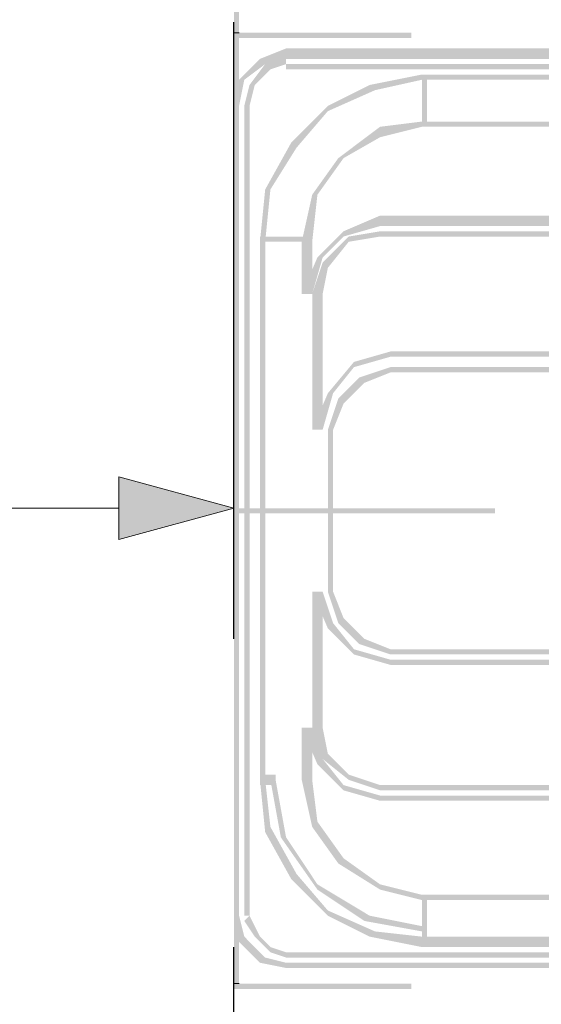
# Model space of a CAD drawing. Header units: millimetres. Extents: x 46 to 491, y -41 to 547.
# Tile 109 of 140: x 387.88 to 392.1, y 135.54 to 143.52. Entities that reach past the tile are written whole.
import ezdxf

# ---------------------------------------------------------------- set-up
doc = ezdxf.new("R2010")
doc.units = ezdxf.units.MM
doc.header["$LTSCALE"] = 10
doc.layers.add('xref', color=252, linetype='Continuous')

# ---------------------------------------------------------------- blocks, each defined once
blk = doc.blocks.new('stacja')
h = blk.add_hatch(color=9)
h.dxf.hatch_style = 2
h.paths.add_polyline_path([(335.661, 96.096666), (335.618667, 96.096666), (335.661, 93.006333)])
h = blk.add_hatch(color=9)
h.dxf.hatch_style = 2
h.paths.add_polyline_path([(335.618667, 96.096666), (335.661, 93.006333), (335.618667, 93.006333)])
h = blk.add_hatch(color=9)
h.dxf.hatch_style = 2
h.paths.add_polyline_path([(337.058, 92.964), (337.058, 93.006333), (335.618667, 92.964)])
h = blk.add_hatch(color=9)
h.dxf.hatch_style = 2
h.paths.add_polyline_path([(337.058, 93.006333), (335.618667, 92.964), (335.618667, 93.006333)])
h = blk.add_hatch(color=9)
h.dxf.hatch_style = 2
h.paths.add_polyline_path([(337.058, 92.964), (337.058, 93.006333), (335.618667, 92.964)])
h = blk.add_hatch(color=9)
h.dxf.hatch_style = 2
h.paths.add_polyline_path([(337.058, 93.006333), (335.618667, 92.964), (335.618667, 93.006333)])
h = blk.add_hatch(color=9)
h.dxf.hatch_style = 2
h.paths.add_polyline_path([(335.661, 93.006333), (335.618667, 93.006333), (335.661, 89.873666)])
h = blk.add_hatch(color=9)
h.dxf.hatch_style = 2
h.paths.add_polyline_path([(335.618667, 93.006333), (335.661, 89.873666), (335.618667, 89.873666)])
h = blk.add_hatch(color=9)
h.dxf.hatch_style = 2
h.paths.add_polyline_path([(336.042, 92.879333), (336.042, 92.794666), (335.830334, 92.794666)])
h = blk.add_hatch(color=9)
h.dxf.hatch_style = 2
h.paths.add_polyline_path([(336.042, 92.879333), (336.042, 92.794666), (351.493667, 92.879333)])
h = blk.add_hatch(color=9)
h.dxf.hatch_style = 2
h.paths.add_polyline_path([(336.042, 92.794666), (351.493667, 92.879333), (351.493667, 92.794666)])
h = blk.add_hatch(color=9)
h.dxf.hatch_style = 2
h.paths.add_polyline_path([(335.830334, 92.794666), (335.872667, 92.752333), (335.661, 92.625333)])
h = blk.add_hatch(color=9)
h.dxf.hatch_style = 2
h.paths.add_polyline_path([(336.042, 92.794666), (335.830334, 92.794666), (335.872667, 92.752333)])
h = blk.add_hatch(color=9)
h.dxf.hatch_style = 2
h.paths.add_polyline_path([(336.042, 92.794666), (336.042, 92.752333), (335.872667, 92.752333)])
h = blk.add_hatch(color=9)
h.dxf.hatch_style = 2
h.paths.add_polyline_path([(335.872667, 92.752333), (335.661, 92.625333), (335.703334, 92.625333)])
h = blk.add_hatch(color=9)
h.dxf.hatch_style = 2
h.paths.add_polyline_path([(335.872667, 92.752333), (335.915, 92.71), (335.745667, 92.583)])
h = blk.add_hatch(color=9)
h.dxf.hatch_style = 2
h.paths.add_polyline_path([(335.915, 92.71), (335.745667, 92.583), (335.788, 92.583)])
h = blk.add_hatch(color=9)
h.dxf.hatch_style = 2
h.paths.add_polyline_path([(336.042, 92.752333), (335.872667, 92.752333), (335.915, 92.71)])
h = blk.add_hatch(color=9)
h.dxf.hatch_style = 2
h.paths.add_polyline_path([(336.042, 92.752333), (336.042, 92.71), (351.493667, 92.752333)])
h = blk.add_hatch(color=9)
h.dxf.hatch_style = 2
h.paths.add_polyline_path([(336.042, 92.71), (351.493667, 92.752333), (351.493667, 92.71)])
h = blk.add_hatch(color=9)
h.dxf.hatch_style = 2
h.paths.add_polyline_path([(335.661, 92.625333), (335.703334, 92.625333), (335.618667, 92.413666)])
h = blk.add_hatch(color=9)
h.dxf.hatch_style = 2
h.paths.add_polyline_path([(335.703334, 92.625333), (335.618667, 92.413666), (335.661, 92.413666)])
h = blk.add_hatch(color=9)
h.dxf.hatch_style = 2
h.paths.add_polyline_path([(337.142667, 92.667666), (337.142667, 92.625333), (336.719334, 92.583)])
h = blk.add_hatch(color=9)
h.dxf.hatch_style = 2
h.paths.add_polyline_path([(337.142667, 92.667666), (337.142667, 92.625333), (336.719334, 92.583)])
h = blk.add_hatch(color=9)
h.dxf.hatch_style = 2
h.paths.add_polyline_path([(337.142667, 92.625333), (336.719334, 92.583), (336.761667, 92.540666)])
h = blk.add_hatch(color=9)
h.dxf.hatch_style = 2
h.paths.add_polyline_path([(337.142667, 92.625333), (336.719334, 92.583), (336.761667, 92.540666)])
h = blk.add_hatch(color=9)
h.dxf.hatch_style = 2
h.paths.add_polyline_path([(337.142667, 92.286666), (337.185, 92.286666), (337.142667, 92.667666)])
h = blk.add_hatch(color=9)
h.dxf.hatch_style = 2
h.paths.add_polyline_path([(337.185, 92.286666), (337.142667, 92.667666), (337.185, 92.667666)])
h = blk.add_hatch(color=9)
h.dxf.hatch_style = 2
h.paths.add_polyline_path([(337.142667, 92.667666), (337.142667, 92.625333), (350.435334, 92.667666)])
h = blk.add_hatch(color=9)
h.dxf.hatch_style = 2
h.paths.add_polyline_path([(337.142667, 92.625333), (350.435334, 92.667666), (350.435334, 92.625333)])
h = blk.add_hatch(color=9)
h.dxf.hatch_style = 2
h.paths.add_polyline_path([(335.745667, 92.583), (335.788, 92.583), (335.703334, 92.413666)])
h = blk.add_hatch(color=9)
h.dxf.hatch_style = 2
h.paths.add_polyline_path([(335.788, 92.583), (335.703334, 92.413666), (335.745667, 92.413666)])
h = blk.add_hatch(color=9)
h.dxf.hatch_style = 2
h.paths.add_polyline_path([(336.719334, 92.583), (336.761667, 92.540666), (336.380667, 92.413666)])
h = blk.add_hatch(color=9)
h.dxf.hatch_style = 2
h.paths.add_polyline_path([(336.719334, 92.583), (336.761667, 92.540666), (336.380667, 92.413666)])
h = blk.add_hatch(color=9)
h.dxf.hatch_style = 2
h.paths.add_polyline_path([(336.761667, 92.540666), (336.380667, 92.413666), (336.380667, 92.371333)])
h = blk.add_hatch(color=9)
h.dxf.hatch_style = 2
h.paths.add_polyline_path([(336.761667, 92.540666), (336.380667, 92.413666), (336.380667, 92.371333)])
h = blk.add_hatch(color=9)
h.dxf.hatch_style = 2
h.paths.add_polyline_path([(335.618667, 85.852), (335.661, 85.852), (335.618667, 92.413666)])
h = blk.add_hatch(color=9)
h.dxf.hatch_style = 2
h.paths.add_polyline_path([(335.661, 85.852), (335.618667, 92.413666), (335.661, 92.413666)])
h = blk.add_hatch(color=9)
h.dxf.hatch_style = 2
h.paths.add_polyline_path([(335.703334, 85.852), (335.745667, 85.852), (335.703334, 92.413666)])
h = blk.add_hatch(color=9)
h.dxf.hatch_style = 2
h.paths.add_polyline_path([(335.745667, 85.852), (335.703334, 92.413666), (335.745667, 92.413666)])
h = blk.add_hatch(color=9)
h.dxf.hatch_style = 2
h.paths.add_polyline_path([(336.380667, 92.413666), (336.380667, 92.371333), (336.084334, 92.117333)])
h = blk.add_hatch(color=9)
h.dxf.hatch_style = 2
h.paths.add_polyline_path([(336.380667, 92.413666), (336.380667, 92.371333), (336.084334, 92.117333)])
h = blk.add_hatch(color=9)
h.dxf.hatch_style = 2
h.paths.add_polyline_path([(336.380667, 92.371333), (336.084334, 92.117333), (336.126667, 92.075)])
h = blk.add_hatch(color=9)
h.dxf.hatch_style = 2
h.paths.add_polyline_path([(336.380667, 92.371333), (336.084334, 92.117333), (336.126667, 92.075)])
h = blk.add_hatch(color=9)
h.dxf.hatch_style = 2
h.paths.add_polyline_path([(336.804, 92.244333), (336.804, 92.159666), (336.465334, 91.990333)])
h = blk.add_hatch(color=9)
h.dxf.hatch_style = 2
h.paths.add_polyline_path([(337.142667, 92.286666), (337.142667, 92.244333), (336.804, 92.244333)])
h = blk.add_hatch(color=9)
h.dxf.hatch_style = 2
h.paths.add_polyline_path([(337.142667, 92.244333), (336.804, 92.244333), (336.804, 92.159666)])
h = blk.add_hatch(color=9)
h.dxf.hatch_style = 2
h.paths.add_polyline_path([(350.435334, 92.244333), (350.435334, 92.286666), (337.142667, 92.244333)])
h = blk.add_hatch(color=9)
h.dxf.hatch_style = 2
h.paths.add_polyline_path([(350.435334, 92.286666), (337.142667, 92.244333), (337.142667, 92.286666)])
h = blk.add_hatch(color=9)
h.dxf.hatch_style = 2
h.paths.add_polyline_path([(336.804, 92.159666), (336.465334, 91.990333), (336.507667, 91.990333)])
h = blk.add_hatch(color=9)
h.dxf.hatch_style = 2
h.paths.add_polyline_path([(336.084334, 92.117333), (336.126667, 92.075), (335.872667, 91.736333)])
h = blk.add_hatch(color=9)
h.dxf.hatch_style = 2
h.paths.add_polyline_path([(336.084334, 92.117333), (336.126667, 92.075), (335.872667, 91.736333)])
h = blk.add_hatch(color=9)
h.dxf.hatch_style = 2
h.paths.add_polyline_path([(336.126667, 92.075), (335.872667, 91.736333), (335.915, 91.736333)])
h = blk.add_hatch(color=9)
h.dxf.hatch_style = 2
h.paths.add_polyline_path([(336.126667, 92.075), (335.872667, 91.736333), (335.915, 91.736333)])
h = blk.add_hatch(color=9)
h.dxf.hatch_style = 2
h.paths.add_polyline_path([(336.465334, 91.990333), (336.507667, 91.990333), (336.253667, 91.694)])
h = blk.add_hatch(color=9)
h.dxf.hatch_style = 2
h.paths.add_polyline_path([(336.507667, 91.990333), (336.253667, 91.694), (336.296, 91.694)])
h = blk.add_hatch(color=9)
h.dxf.hatch_style = 2
h.paths.add_polyline_path([(335.872667, 91.736333), (335.915, 91.736333), (335.830334, 91.313)])
h = blk.add_hatch(color=9)
h.dxf.hatch_style = 2
h.paths.add_polyline_path([(335.915, 91.736333), (335.830334, 91.313), (335.872667, 91.313)])
h = blk.add_hatch(color=9)
h.dxf.hatch_style = 2
h.paths.add_polyline_path([(335.872667, 91.736333), (335.915, 91.736333), (335.830334, 91.313)])
h = blk.add_hatch(color=9)
h.dxf.hatch_style = 2
h.paths.add_polyline_path([(335.915, 91.736333), (335.830334, 91.313), (335.872667, 91.313)])
h = blk.add_hatch(color=9)
h.dxf.hatch_style = 2
h.paths.add_polyline_path([(336.253667, 91.694), (336.296, 91.694), (336.169, 91.313)])
h = blk.add_hatch(color=9)
h.dxf.hatch_style = 2
h.paths.add_polyline_path([(336.296, 91.694), (336.169, 91.313), (336.253667, 91.313)])
h = blk.add_hatch(color=9)
h.dxf.hatch_style = 2
h.paths.add_polyline_path([(336.804, 91.524666), (336.804, 91.44), (336.507667, 91.397666)])
h = blk.add_hatch(color=9)
h.dxf.hatch_style = 2
h.paths.add_polyline_path([(350.774, 91.44), (350.774, 91.524666), (336.804, 91.44)])
h = blk.add_hatch(color=9)
h.dxf.hatch_style = 2
h.paths.add_polyline_path([(350.774, 91.524666), (336.804, 91.44), (336.804, 91.524666)])
h = blk.add_hatch(color=9)
h.dxf.hatch_style = 2
h.paths.add_polyline_path([(336.804, 91.44), (336.507667, 91.397666), (336.507667, 91.355333)])
h = blk.add_hatch(color=9)
h.dxf.hatch_style = 2
h.paths.add_polyline_path([(335.830334, 91.355333), (335.830334, 91.313), (335.957334, 91.355333)])
h = blk.add_hatch(color=9)
h.dxf.hatch_style = 2
h.paths.add_polyline_path([(335.830334, 91.313), (335.957334, 91.355333), (335.957334, 91.313)])
h = blk.add_hatch(color=9)
h.dxf.hatch_style = 2
h.paths.add_polyline_path([(335.957334, 91.355333), (335.957334, 91.313), (336.211334, 91.355333)])
h = blk.add_hatch(color=9)
h.dxf.hatch_style = 2
h.paths.add_polyline_path([(335.957334, 91.313), (336.211334, 91.355333), (336.211334, 91.313)])
h = blk.add_hatch(color=9)
h.dxf.hatch_style = 2
h.paths.add_polyline_path([(336.507667, 91.397666), (336.507667, 91.355333), (336.296, 91.186)])
h = blk.add_hatch(color=9)
h.dxf.hatch_style = 2
h.paths.add_polyline_path([(336.507667, 91.355333), (336.296, 91.186), (336.338334, 91.186)])
h = blk.add_hatch(color=9)
h.dxf.hatch_style = 2
h.paths.add_polyline_path([(336.55, 91.355333), (336.55, 91.313), (336.338334, 91.143666)])
h = blk.add_hatch(color=9)
h.dxf.hatch_style = 2
h.paths.add_polyline_path([(336.804, 91.397666), (336.804, 91.355333), (336.55, 91.355333)])
h = blk.add_hatch(color=9)
h.dxf.hatch_style = 2
h.paths.add_polyline_path([(336.804, 91.355333), (336.55, 91.355333), (336.55, 91.313)])
h = blk.add_hatch(color=9)
h.dxf.hatch_style = 2
h.paths.add_polyline_path([(350.774, 91.355333), (350.774, 91.397666), (336.804, 91.355333)])
h = blk.add_hatch(color=9)
h.dxf.hatch_style = 2
h.paths.add_polyline_path([(350.774, 91.397666), (336.804, 91.355333), (336.804, 91.397666)])
h = blk.add_hatch(color=9)
h.dxf.hatch_style = 2
h.paths.add_polyline_path([(335.830334, 86.952666), (335.872667, 86.952666), (335.830334, 91.313)])
h = blk.add_hatch(color=9)
h.dxf.hatch_style = 2
h.paths.add_polyline_path([(335.872667, 86.952666), (335.830334, 91.313), (335.872667, 91.313)])
h = blk.add_hatch(color=9)
h.dxf.hatch_style = 2
h.paths.add_polyline_path([(336.169, 90.889666), (336.253667, 90.889666), (336.169, 91.313)])
h = blk.add_hatch(color=9)
h.dxf.hatch_style = 2
h.paths.add_polyline_path([(336.253667, 90.889666), (336.169, 91.313), (336.253667, 91.313)])
h = blk.add_hatch(color=9)
h.dxf.hatch_style = 2
h.paths.add_polyline_path([(336.55, 91.313), (336.338334, 91.143666), (336.380667, 91.101333)])
h = blk.add_hatch(color=9)
h.dxf.hatch_style = 2
h.paths.add_polyline_path([(336.296, 91.186), (336.338334, 91.186), (336.169, 90.889666)])
h = blk.add_hatch(color=9)
h.dxf.hatch_style = 2
h.paths.add_polyline_path([(336.338334, 91.186), (336.169, 90.889666), (336.253667, 90.889666)])
h = blk.add_hatch(color=9)
h.dxf.hatch_style = 2
h.paths.add_polyline_path([(336.338334, 91.143666), (336.380667, 91.101333), (336.253667, 90.889666)])
h = blk.add_hatch(color=9)
h.dxf.hatch_style = 2
h.paths.add_polyline_path([(336.380667, 91.101333), (336.253667, 90.889666), (336.338334, 90.889666)])
h = blk.add_hatch(color=9)
h.dxf.hatch_style = 2
h.paths.add_polyline_path([(336.253667, 89.789), (336.338334, 89.789), (336.253667, 90.889666)])
h = blk.add_hatch(color=9)
h.dxf.hatch_style = 2
h.paths.add_polyline_path([(336.338334, 89.789), (336.253667, 90.889666), (336.338334, 90.889666)])
h = blk.add_hatch(color=9)
h.dxf.hatch_style = 2
h.paths.add_polyline_path([(336.888667, 90.424), (336.888667, 90.381666), (336.592334, 90.339333)])
h = blk.add_hatch(color=9)
h.dxf.hatch_style = 2
h.paths.add_polyline_path([(350.689334, 90.381666), (350.689334, 90.424), (336.888667, 90.381666)])
h = blk.add_hatch(color=9)
h.dxf.hatch_style = 2
h.paths.add_polyline_path([(350.689334, 90.424), (336.888667, 90.381666), (336.888667, 90.424)])
h = blk.add_hatch(color=9)
h.dxf.hatch_style = 2
h.paths.add_polyline_path([(336.592334, 90.339333), (336.592334, 90.297), (336.380667, 90.085333)])
h = blk.add_hatch(color=9)
h.dxf.hatch_style = 2
h.paths.add_polyline_path([(336.888667, 90.381666), (336.592334, 90.339333), (336.592334, 90.297)])
h = blk.add_hatch(color=9)
h.dxf.hatch_style = 2
h.paths.add_polyline_path([(336.592334, 90.297), (336.380667, 90.085333), (336.423, 90.085333)])
h = blk.add_hatch(color=9)
h.dxf.hatch_style = 2
h.paths.add_polyline_path([(336.888667, 90.297), (336.888667, 90.254666), (336.634667, 90.212333)])
h = blk.add_hatch(color=9)
h.dxf.hatch_style = 2
h.paths.add_polyline_path([(336.888667, 90.254666), (336.634667, 90.212333), (336.677, 90.17)])
h = blk.add_hatch(color=9)
h.dxf.hatch_style = 2
h.paths.add_polyline_path([(350.689334, 90.254666), (350.689334, 90.297), (336.888667, 90.254666)])
h = blk.add_hatch(color=9)
h.dxf.hatch_style = 2
h.paths.add_polyline_path([(350.689334, 90.297), (336.888667, 90.254666), (336.888667, 90.297)])
h = blk.add_hatch(color=9)
h.dxf.hatch_style = 2
h.paths.add_polyline_path([(336.634667, 90.212333), (336.677, 90.17), (336.465334, 90.043)])
h = blk.add_hatch(color=9)
h.dxf.hatch_style = 2
h.paths.add_polyline_path([(336.677, 90.17), (336.465334, 90.043), (336.507667, 90.000666)])
h = blk.add_hatch(color=9)
h.dxf.hatch_style = 2
h.paths.add_polyline_path([(336.380667, 90.085333), (336.423, 90.085333), (336.253667, 89.789)])
h = blk.add_hatch(color=9)
h.dxf.hatch_style = 2
h.paths.add_polyline_path([(336.423, 90.085333), (336.253667, 89.789), (336.338334, 89.789)])
h = blk.add_hatch(color=9)
h.dxf.hatch_style = 2
h.paths.add_polyline_path([(336.465334, 90.043), (336.507667, 90.000666), (336.380667, 89.789)])
h = blk.add_hatch(color=9)
h.dxf.hatch_style = 2
h.paths.add_polyline_path([(336.507667, 90.000666), (336.380667, 89.789), (336.423, 89.789)])
h = blk.add_hatch(color=9)
h.dxf.hatch_style = 2
h.paths.add_polyline_path([(336.380667, 88.476666), (336.423, 88.476666), (336.380667, 89.789)])
h = blk.add_hatch(color=9)
h.dxf.hatch_style = 2
h.paths.add_polyline_path([(336.423, 88.476666), (336.380667, 89.789), (336.423, 89.789)])
h = blk.add_hatch(color=9)
h.dxf.hatch_style = 2
h.paths.add_polyline_path([(335.618667, 89.154), (334.687334, 88.9), (334.687334, 89.408)])
h = blk.add_hatch(color=9)
h.dxf.hatch_style = 2
h.paths.add_polyline_path([(337.735334, 89.111666), (337.735334, 89.154), (335.618667, 89.111666)])
h = blk.add_hatch(color=9)
h.dxf.hatch_style = 2
h.paths.add_polyline_path([(337.735334, 89.154), (335.618667, 89.111666), (335.618667, 89.154)])
h = blk.add_hatch(color=9)
h.dxf.hatch_style = 2
h.paths.add_polyline_path([(336.338334, 88.476666), (336.253667, 88.476666), (336.338334, 87.376)])
h = blk.add_hatch(color=9)
h.dxf.hatch_style = 2
h.paths.add_polyline_path([(336.253667, 88.476666), (336.338334, 87.376), (336.253667, 87.376)])
h = blk.add_hatch(color=9)
h.dxf.hatch_style = 2
h.paths.add_polyline_path([(336.253667, 88.476666), (336.338334, 88.476666), (336.380667, 88.180333)])
h = blk.add_hatch(color=9)
h.dxf.hatch_style = 2
h.paths.add_polyline_path([(336.338334, 88.476666), (336.380667, 88.180333), (336.423, 88.222666)])
h = blk.add_hatch(color=9)
h.dxf.hatch_style = 2
h.paths.add_polyline_path([(336.380667, 88.476666), (336.423, 88.476666), (336.465334, 88.222666)])
h = blk.add_hatch(color=9)
h.dxf.hatch_style = 2
h.paths.add_polyline_path([(336.423, 88.476666), (336.465334, 88.222666), (336.507667, 88.265)])
h = blk.add_hatch(color=9)
h.dxf.hatch_style = 2
h.paths.add_polyline_path([(335.661, 88.392), (335.618667, 88.392), (335.661, 85.301666)])
h = blk.add_hatch(color=9)
h.dxf.hatch_style = 2
h.paths.add_polyline_path([(335.618667, 88.392), (335.661, 85.301666), (335.618667, 85.301666)])
h = blk.add_hatch(color=9)
h.dxf.hatch_style = 2
h.paths.add_polyline_path([(336.465334, 88.222666), (336.507667, 88.265), (336.634667, 88.053333)])
h = blk.add_hatch(color=9)
h.dxf.hatch_style = 2
h.paths.add_polyline_path([(336.507667, 88.265), (336.634667, 88.053333), (336.677, 88.095666)])
h = blk.add_hatch(color=9)
h.dxf.hatch_style = 2
h.paths.add_polyline_path([(336.380667, 88.180333), (336.423, 88.222666), (336.592334, 87.968666)])
h = blk.add_hatch(color=9)
h.dxf.hatch_style = 2
h.paths.add_polyline_path([(336.423, 88.222666), (336.592334, 87.968666), (336.592334, 88.011)])
h = blk.add_hatch(color=9)
h.dxf.hatch_style = 2
h.paths.add_polyline_path([(336.634667, 88.053333), (336.677, 88.095666), (336.888667, 87.968666)])
h = blk.add_hatch(color=9)
h.dxf.hatch_style = 2
h.paths.add_polyline_path([(336.677, 88.095666), (336.888667, 87.968666), (336.888667, 88.011)])
h = blk.add_hatch(color=9)
h.dxf.hatch_style = 2
h.paths.add_polyline_path([(336.592334, 87.968666), (336.592334, 88.011), (336.888667, 87.884)])
h = blk.add_hatch(color=9)
h.dxf.hatch_style = 2
h.paths.add_polyline_path([(336.592334, 88.011), (336.888667, 87.884), (336.888667, 87.926333)])
h = blk.add_hatch(color=9)
h.dxf.hatch_style = 2
h.paths.add_polyline_path([(350.689334, 87.968666), (350.689334, 88.011), (336.888667, 87.968666)])
h = blk.add_hatch(color=9)
h.dxf.hatch_style = 2
h.paths.add_polyline_path([(350.689334, 88.011), (336.888667, 87.968666), (336.888667, 88.011)])
h = blk.add_hatch(color=9)
h.dxf.hatch_style = 2
h.paths.add_polyline_path([(350.689334, 87.884), (350.689334, 87.926333), (336.888667, 87.884)])
h = blk.add_hatch(color=9)
h.dxf.hatch_style = 2
h.paths.add_polyline_path([(350.689334, 87.926333), (336.888667, 87.884), (336.888667, 87.926333)])
h = blk.add_hatch(color=9)
h.dxf.hatch_style = 2
h.paths.add_polyline_path([(336.253667, 87.376), (336.169, 87.376), (336.253667, 86.952666)])
h = blk.add_hatch(color=9)
h.dxf.hatch_style = 2
h.paths.add_polyline_path([(336.169, 87.376), (336.253667, 86.952666), (336.169, 86.952666)])
h = blk.add_hatch(color=9)
h.dxf.hatch_style = 2
h.paths.add_polyline_path([(336.169, 87.376), (336.253667, 87.376), (336.296, 87.079666)])
h = blk.add_hatch(color=9)
h.dxf.hatch_style = 2
h.paths.add_polyline_path([(336.253667, 87.376), (336.296, 87.079666), (336.338334, 87.122)])
h = blk.add_hatch(color=9)
h.dxf.hatch_style = 2
h.paths.add_polyline_path([(336.253667, 87.376), (336.338334, 87.376), (336.338334, 87.122)])
h = blk.add_hatch(color=9)
h.dxf.hatch_style = 2
h.paths.add_polyline_path([(336.338334, 87.376), (336.338334, 87.122), (336.380667, 87.164333)])
h = blk.add_hatch(color=9)
h.dxf.hatch_style = 2
h.paths.add_polyline_path([(336.296, 87.079666), (336.338334, 87.122), (336.507667, 86.868)])
h = blk.add_hatch(color=9)
h.dxf.hatch_style = 2
h.paths.add_polyline_path([(336.338334, 87.122), (336.380667, 87.164333), (336.55, 86.952666)])
h = blk.add_hatch(color=9)
h.dxf.hatch_style = 2
h.paths.add_polyline_path([(336.338334, 87.122), (336.507667, 86.868), (336.507667, 86.910333)])
h = blk.add_hatch(color=9)
h.dxf.hatch_style = 2
h.paths.add_polyline_path([(336.380667, 87.164333), (336.55, 86.952666), (336.55, 86.995)])
h = blk.add_hatch(color=9)
h.dxf.hatch_style = 2
h.paths.add_polyline_path([(335.830334, 86.995), (335.830334, 86.910333), (335.957334, 86.995)])
h = blk.add_hatch(color=9)
h.dxf.hatch_style = 2
h.paths.add_polyline_path([(335.830334, 86.910333), (335.957334, 86.995), (335.957334, 86.910333)])
h = blk.add_hatch(color=9)
h.dxf.hatch_style = 2
h.paths.add_polyline_path([(336.55, 86.952666), (336.55, 86.995), (336.804, 86.868)])
h = blk.add_hatch(color=9)
h.dxf.hatch_style = 2
h.paths.add_polyline_path([(336.55, 86.995), (336.804, 86.868), (336.804, 86.910333)])
h = blk.add_hatch(color=9)
h.dxf.hatch_style = 2
h.paths.add_polyline_path([(335.830334, 86.952666), (335.872667, 86.952666), (335.872667, 86.529333)])
h = blk.add_hatch(color=9)
h.dxf.hatch_style = 2
h.paths.add_polyline_path([(335.872667, 86.952666), (335.872667, 86.529333), (335.915, 86.571666)])
h = blk.add_hatch(color=9)
h.dxf.hatch_style = 2
h.paths.add_polyline_path([(335.915, 86.952666), (335.957334, 86.952666), (335.999667, 86.487)])
h = blk.add_hatch(color=9)
h.dxf.hatch_style = 2
h.paths.add_polyline_path([(335.957334, 86.952666), (335.999667, 86.487), (336.042, 86.487)])
h = blk.add_hatch(color=9)
h.dxf.hatch_style = 2
h.paths.add_polyline_path([(336.169, 86.952666), (336.253667, 86.952666), (336.253667, 86.571666)])
h = blk.add_hatch(color=9)
h.dxf.hatch_style = 2
h.paths.add_polyline_path([(336.253667, 86.952666), (336.253667, 86.571666), (336.296, 86.614)])
h = blk.add_hatch(color=9)
h.dxf.hatch_style = 2
h.paths.add_polyline_path([(336.507667, 86.868), (336.507667, 86.910333), (336.804, 86.783333)])
h = blk.add_hatch(color=9)
h.dxf.hatch_style = 2
h.paths.add_polyline_path([(336.507667, 86.910333), (336.804, 86.783333), (336.804, 86.825666)])
h = blk.add_hatch(color=9)
h.dxf.hatch_style = 2
h.paths.add_polyline_path([(350.774, 86.868), (350.774, 86.910333), (336.804, 86.868)])
h = blk.add_hatch(color=9)
h.dxf.hatch_style = 2
h.paths.add_polyline_path([(350.774, 86.910333), (336.804, 86.868), (336.804, 86.910333)])
h = blk.add_hatch(color=9)
h.dxf.hatch_style = 2
h.paths.add_polyline_path([(350.774, 86.783333), (350.774, 86.825666), (336.804, 86.783333)])
h = blk.add_hatch(color=9)
h.dxf.hatch_style = 2
h.paths.add_polyline_path([(350.774, 86.825666), (336.804, 86.783333), (336.804, 86.825666)])
h = blk.add_hatch(color=9)
h.dxf.hatch_style = 2
h.paths.add_polyline_path([(335.872667, 86.529333), (335.915, 86.571666), (336.084334, 86.148333)])
h = blk.add_hatch(color=9)
h.dxf.hatch_style = 2
h.paths.add_polyline_path([(335.915, 86.571666), (336.084334, 86.148333), (336.126667, 86.190666)])
h = blk.add_hatch(color=9)
h.dxf.hatch_style = 2
h.paths.add_polyline_path([(336.253667, 86.571666), (336.296, 86.614), (336.465334, 86.275333)])
h = blk.add_hatch(color=9)
h.dxf.hatch_style = 2
h.paths.add_polyline_path([(336.296, 86.614), (336.465334, 86.275333), (336.507667, 86.317666)])
h = blk.add_hatch(color=9)
h.dxf.hatch_style = 2
h.paths.add_polyline_path([(335.999667, 86.487), (336.042, 86.487), (336.296, 86.063666)])
h = blk.add_hatch(color=9)
h.dxf.hatch_style = 2
h.paths.add_polyline_path([(336.042, 86.487), (336.296, 86.063666), (336.296, 86.106)])
h = blk.add_hatch(color=9)
h.dxf.hatch_style = 2
h.paths.add_polyline_path([(336.465334, 86.275333), (336.507667, 86.317666), (336.804, 86.063666)])
h = blk.add_hatch(color=9)
h.dxf.hatch_style = 2
h.paths.add_polyline_path([(336.507667, 86.317666), (336.804, 86.063666), (336.804, 86.106)])
h = blk.add_hatch(color=9)
h.dxf.hatch_style = 2
h.paths.add_polyline_path([(336.084334, 86.148333), (336.126667, 86.190666), (336.380667, 85.852)])
h = blk.add_hatch(color=9)
h.dxf.hatch_style = 2
h.paths.add_polyline_path([(336.126667, 86.190666), (336.380667, 85.852), (336.380667, 85.894333)])
h = blk.add_hatch(color=9)
h.dxf.hatch_style = 2
h.paths.add_polyline_path([(336.296, 86.063666), (336.296, 86.106), (336.677, 85.809666)])
h = blk.add_hatch(color=9)
h.dxf.hatch_style = 2
h.paths.add_polyline_path([(336.296, 86.106), (336.677, 85.809666), (336.719334, 85.852)])
h = blk.add_hatch(color=9)
h.dxf.hatch_style = 2
h.paths.add_polyline_path([(336.804, 86.063666), (336.804, 86.106), (337.142667, 85.979)])
h = blk.add_hatch(color=9)
h.dxf.hatch_style = 2
h.paths.add_polyline_path([(336.804, 86.106), (337.142667, 85.979), (337.142667, 86.021333)])
h = blk.add_hatch(color=9)
h.dxf.hatch_style = 2
h.paths.add_polyline_path([(350.435334, 85.979), (350.435334, 86.021333), (337.142667, 85.979)])
h = blk.add_hatch(color=9)
h.dxf.hatch_style = 2
h.paths.add_polyline_path([(350.435334, 86.021333), (337.142667, 85.979), (337.142667, 86.021333)])
h = blk.add_hatch(color=9)
h.dxf.hatch_style = 2
h.paths.add_polyline_path([(337.185, 86.021333), (337.142667, 86.021333), (337.185, 85.598)])
h = blk.add_hatch(color=9)
h.dxf.hatch_style = 2
h.paths.add_polyline_path([(337.142667, 86.021333), (337.185, 85.598), (337.142667, 85.598)])
h = blk.add_hatch(color=9)
h.dxf.hatch_style = 2
h.paths.add_polyline_path([(335.618667, 85.852), (335.661, 85.852), (335.661, 85.640333)])
h = blk.add_hatch(color=9)
h.dxf.hatch_style = 2
h.paths.add_polyline_path([(335.661, 85.852), (335.661, 85.640333), (335.703334, 85.682666)])
h = blk.add_hatch(color=9)
h.dxf.hatch_style = 2
h.paths.add_polyline_path([(335.703334, 85.809666), (335.745667, 85.852), (335.788, 85.682666)])
h = blk.add_hatch(color=9)
h.dxf.hatch_style = 2
h.paths.add_polyline_path([(335.745667, 85.852), (335.788, 85.682666), (335.830334, 85.682666)])
h = blk.add_hatch(color=9)
h.dxf.hatch_style = 2
h.paths.add_polyline_path([(336.380667, 85.852), (336.380667, 85.894333), (336.719334, 85.682666)])
h = blk.add_hatch(color=9)
h.dxf.hatch_style = 2
h.paths.add_polyline_path([(336.380667, 85.894333), (336.719334, 85.682666), (336.761667, 85.725)])
h = blk.add_hatch(color=9)
h.dxf.hatch_style = 2
h.paths.add_polyline_path([(336.677, 85.809666), (336.719334, 85.852), (337.142667, 85.725)])
h = blk.add_hatch(color=9)
h.dxf.hatch_style = 2
h.paths.add_polyline_path([(336.719334, 85.852), (337.142667, 85.725), (337.142667, 85.767333)])
h = blk.add_hatch(color=9)
h.dxf.hatch_style = 2
h.paths.add_polyline_path([(336.719334, 85.682666), (336.761667, 85.725), (337.142667, 85.598)])
h = blk.add_hatch(color=9)
h.dxf.hatch_style = 2
h.paths.add_polyline_path([(336.761667, 85.725), (337.142667, 85.598), (337.142667, 85.682666)])
h = blk.add_hatch(color=9)
h.dxf.hatch_style = 2
h.paths.add_polyline_path([(335.661, 85.640333), (335.703334, 85.682666), (335.830334, 85.471)])
h = blk.add_hatch(color=9)
h.dxf.hatch_style = 2
h.paths.add_polyline_path([(335.703334, 85.682666), (335.830334, 85.471), (335.872667, 85.513333)])
h = blk.add_hatch(color=9)
h.dxf.hatch_style = 2
h.paths.add_polyline_path([(335.788, 85.682666), (335.830334, 85.682666), (335.915, 85.555666)])
h = blk.add_hatch(color=9)
h.dxf.hatch_style = 2
h.paths.add_polyline_path([(335.830334, 85.682666), (335.915, 85.555666), (335.915, 85.598)])
h = blk.add_hatch(color=9)
h.dxf.hatch_style = 2
h.paths.add_polyline_path([(350.435334, 85.598), (350.435334, 85.682666), (337.142667, 85.598)])
h = blk.add_hatch(color=9)
h.dxf.hatch_style = 2
h.paths.add_polyline_path([(350.435334, 85.682666), (337.142667, 85.598), (337.142667, 85.682666)])
h = blk.add_hatch(color=9)
h.dxf.hatch_style = 2
h.paths.add_polyline_path([(335.915, 85.555666), (335.915, 85.598), (336.042, 85.513333)])
h = blk.add_hatch(color=9)
h.dxf.hatch_style = 2
h.paths.add_polyline_path([(335.915, 85.598), (336.042, 85.513333), (336.042, 85.555666)])
h = blk.add_hatch(color=9)
h.dxf.hatch_style = 2
h.paths.add_polyline_path([(351.493667, 85.513333), (351.493667, 85.555666), (336.042, 85.513333)])
h = blk.add_hatch(color=9)
h.dxf.hatch_style = 2
h.paths.add_polyline_path([(351.493667, 85.555666), (336.042, 85.513333), (336.042, 85.555666)])
h = blk.add_hatch(color=9)
h.dxf.hatch_style = 2
h.paths.add_polyline_path([(335.830334, 85.471), (335.872667, 85.513333), (336.042, 85.428666)])
h = blk.add_hatch(color=9)
h.dxf.hatch_style = 2
h.paths.add_polyline_path([(335.872667, 85.513333), (336.042, 85.428666), (336.042, 85.471)])
h = blk.add_hatch(color=9)
h.dxf.hatch_style = 2
h.paths.add_polyline_path([(351.493667, 85.428666), (351.493667, 85.471), (336.042, 85.428666)])
h = blk.add_hatch(color=9)
h.dxf.hatch_style = 2
h.paths.add_polyline_path([(351.493667, 85.471), (336.042, 85.428666), (336.042, 85.471)])
h = blk.add_hatch(color=9)
h.dxf.hatch_style = 2
h.paths.add_polyline_path([(337.058, 85.259333), (337.058, 85.301666), (335.618667, 85.259333)])
h = blk.add_hatch(color=9)
h.dxf.hatch_style = 2
h.paths.add_polyline_path([(337.058, 85.301666), (335.618667, 85.259333), (335.618667, 85.301666)])
h = blk.add_hatch(color=9)
h.dxf.hatch_style = 2
h.paths.add_polyline_path([(337.058, 85.259333), (337.058, 85.301666), (335.618667, 85.259333)])
h = blk.add_hatch(color=9)
h.dxf.hatch_style = 2
h.paths.add_polyline_path([(337.058, 85.301666), (335.618667, 85.259333), (335.618667, 85.301666)])
at = {"color": 9, "lineweight": 0}
for points in [[(335.618667, 92.964), (335.618667, 93.006333)], [(335.661, 93.006333), (335.618667, 93.006333)], [(335.618667, 92.964), (335.618667, 93.006333)], [(334.687334, 89.154), (330.835, 89.154)], [(335.618667, 89.111666), (335.618667, 89.154)], [(335.618667, 85.259333), (335.618667, 85.301666)], [(335.661, 85.301666), (335.618667, 85.301666)], [(335.618667, 85.259333), (335.618667, 85.301666)]]:
    blk.add_lwpolyline(points, dxfattribs=at)
blk.add_lwpolyline([(334.687334, 88.9), (335.618667, 89.154), (334.687334, 89.408)], close=True, dxfattribs=at)
at = {"color": 9, "lineweight": 25}
for points in [[(335.618667, 88.095666), (335.618667, 88.095666), (335.618667, 93.091), (335.618667, 93.091)], [(335.618667, 80.602666), (335.618667, 80.602666), (335.618667, 85.598), (335.618667, 85.598)]]:
    blk.add_open_spline(points, degree=3, dxfattribs=at)

msp = doc.modelspace()

# ---------------------------------------------------------------- block references
at = {"layer": 'xref'}
msp.add_blockref('stacja', (53.992334, 50.410128), dxfattribs=at)

doc.saveas('drawing.dxf')
